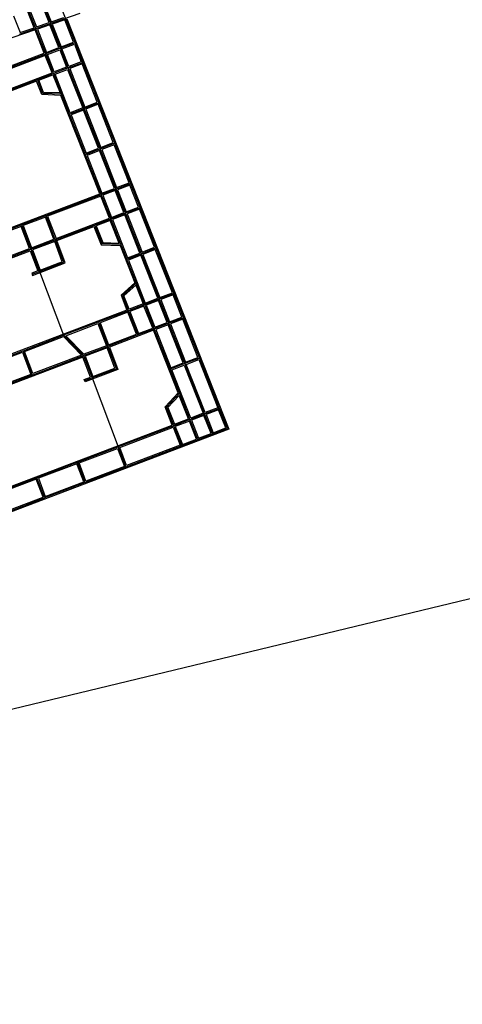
# Model space of a CAD drawing. Header units: inches. Extents: x 1 to 626000, y 0 to 7596230.
# Tile 4 of 68: x 622628 to 623647, y 7589510 to 7591776. Entities that reach past the tile are written whole.
import ezdxf

# ---------------------------------------------------------------- set-up
doc = ezdxf.new("R2010")
doc.units = ezdxf.units.IN
doc.header["$MEASUREMENT"] = 0

msp = doc.modelspace()

# ---------------------------------------------------------------- linework, layer by layer
for points in [[(619863.1, 7596229.6), (622376.4, 7596211.3), (626000.3, 7591005.9), (622022.7, 7590047.1), (622549.5, 7585576.5), (620961.9, 7582790.5), (620747.4, 7583335.4), (621199.3, 7584497.6), (622065.1, 7586183.1), (621701.6, 7589969.8), (619535.5, 7589447.7), (619057.8, 7590869.1), (619627.7, 7595272.3), (619652.8, 7595466.1), (619863.1, 7596229.6)], [(622721.9, 7591710.1), (622682, 7591811.3)], [(622716.1, 7591823), (622755.6, 7591722.8)], [(622627.3, 7591742.9), (622767.4, 7591790.9)], [(622661.6, 7591757.5), (622646.3, 7591796.2)], [(622688.3, 7591697.3), (622647.9, 7591799.6)], [(622651.5, 7591798), (622666.7, 7591759.3)], [(622695.7, 7591769.2), (622680.4, 7591807.9)], [(622685.5, 7591809.7), (622700.8, 7591770.9)], [(622613.6, 7591785), (622628.9, 7591746.3)], [(622666.7, 7591759.3), (622695.7, 7591769.2)], [(622700.8, 7591770.9), (622729.8, 7591780.9)], [(622731.8, 7591775.8), (622702.8, 7591765.9)], [(622702.8, 7591765.9), (622723.5, 7591713.5)], [(622752.1, 7591724.4), (622731.8, 7591775.8)], [(622736.9, 7591777.6), (623109.3, 7590833.3)], [(622663.6, 7591752.5), (621300.9, 7591285.4)], [(622628.9, 7591746.3), (622661.6, 7591757.5)], [(622684.8, 7591698.8), (622663.6, 7591752.5)], [(622697.7, 7591764.2), (622668.7, 7591754.2)], [(622668.7, 7591754.2), (622689.8, 7591700.7)], [(622718.4, 7591711.6), (622697.7, 7591764.2)], [(622755.6, 7591722.8), (622721.9, 7591710.1)], [(622723.5, 7591713.5), (622752.1, 7591724.4)], [(622755.6, 7591722.8), (622773.4, 7591677.7)], [(621788.2, 7591358.5), (622684.8, 7591698.8)], [(622499.8, 7591625.7), (622688.3, 7591697.3)], [(622721.9, 7591710.1), (622688.3, 7591697.3)], [(622688.3, 7591697.3), (622688.3, 7591697.3)], [(622688.3, 7591697.3), (622688.3, 7591697.3)], [(622706.1, 7591652.2), (622688.3, 7591697.3)], [(622689.8, 7591700.7), (622718.4, 7591711.6)], [(622691.8, 7591695.7), (622720.4, 7591706.6)], [(622720.4, 7591706.6), (622736.2, 7591666.5)], [(622739.7, 7591664.9), (622721.9, 7591710.1)], [(622725.4, 7591708.5), (622754.1, 7591719.4)], [(622741.3, 7591668.4), (622725.4, 7591708.5)], [(622754.1, 7591719.4), (622769.9, 7591679.3)], [(622686.7, 7591693.8), (622503.2, 7591624.1)], [(622702.6, 7591653.7), (622686.7, 7591693.8)], [(622707.6, 7591655.6), (622691.8, 7591695.7)], [(622739.7, 7591664.9), (622773.4, 7591677.7)], [(622769.9, 7591679.3), (622741.3, 7591668.4)], [(622773.4, 7591677.7), (622810.1, 7591584.7)], [(622518.5, 7591583.8), (622702.6, 7591653.7)], [(622668.7, 7591638), (622706.1, 7591652.2)], [(622739.7, 7591664.9), (622706.1, 7591652.2)], [(622743.1, 7591558.3), (622706.1, 7591652.2)], [(622736.2, 7591666.5), (622707.6, 7591655.6)], [(622709.6, 7591650.6), (622738.2, 7591661.5)], [(622738.2, 7591661.5), (622773.1, 7591573)], [(622739.7, 7591664.9), (622739.7, 7591664.9)], [(622739.7, 7591664.9), (622739.7, 7591664.9)], [(622739.7, 7591664.9), (622739.7, 7591664.9)], [(622739.7, 7591664.9), (622739.7, 7591664.9)], [(622776.6, 7591571.5), (622739.7, 7591664.9)], [(622771.9, 7591674.2), (622743.2, 7591663.4)], [(622743.2, 7591663.4), (622778.1, 7591575)], [(622806.6, 7591586.2), (622771.9, 7591674.2)], [(622517, 7591580.4), (622668.7, 7591638)], [(622667.1, 7591634.5), (622520.4, 7591578.8)], [(622679.4, 7591603.5), (622667.1, 7591634.5)], [(622681.2, 7591606.1), (622668.7, 7591638)], [(622672.2, 7591636.4), (622704.5, 7591648.7)], [(622683.1, 7591608.7), (622672.2, 7591636.4)], [(622704.5, 7591648.7), (622720.9, 7591607.3)], [(622744.6, 7591561.8), (622709.6, 7591650.6)], [(622720.9, 7591607.3), (622683.1, 7591608.7)], [(622723, 7591601.8), (622679.4, 7591603.5)], [(622724.9, 7591604.4), (622681.2, 7591606.1)], [(622812.5, 7591375), (622723, 7591601.8)], [(622776.6, 7591571.5), (622810.1, 7591584.7)], [(622778.1, 7591575), (622806.6, 7591586.2)], [(622810.1, 7591584.7), (622846.8, 7591491.7)], [(622743.1, 7591558.3), (622776.6, 7591571.5)], [(622773.1, 7591573), (622744.6, 7591561.8)], [(622775.1, 7591568), (622746.6, 7591556.7)], [(622809.8, 7591480), (622775.1, 7591568)], [(622776.6, 7591571.5), (622776.6, 7591571.5)], [(622813.3, 7591478.4), (622776.6, 7591571.5)], [(622776.6, 7591571.5), (622776.6, 7591571.5)], [(622808.6, 7591581.2), (622780.1, 7591570)], [(622780.1, 7591570), (622814.8, 7591481.9)], [(622843.3, 7591493.2), (622808.6, 7591581.2)], [(622779.8, 7591465.2), (622743.1, 7591558.3)], [(622746.6, 7591556.7), (622781.3, 7591468.7)], [(622813.3, 7591478.4), (622779.8, 7591465.2)], [(622781.3, 7591468.7), (622809.8, 7591480)], [(622811.7, 7591474.9), (622783.3, 7591463.7)], [(622846.1, 7591387.7), (622811.7, 7591474.9)], [(622846.8, 7591491.7), (622813.3, 7591478.4)], [(622871.7, 7591330.4), (622813.3, 7591478.4)], [(622814.8, 7591481.9), (622843.3, 7591493.2)], [(622845.2, 7591488.1), (622816.8, 7591476.9)], [(622816.8, 7591476.9), (622851.2, 7591389.7)], [(622879.8, 7591400.5), (622845.2, 7591488.1)], [(622846.8, 7591491.7), (622883.3, 7591399)], [(622816, 7591373.4), (622779.8, 7591465.2)], [(622783.3, 7591463.7), (622817.5, 7591376.9)], [(622816, 7591373.4), (622849.7, 7591386.2)], [(622817.5, 7591376.9), (622846.1, 7591387.7)], [(622848.1, 7591382.7), (622819.5, 7591371.9)], [(622868.1, 7591331.9), (622848.1, 7591382.7)], [(622849.7, 7591386.2), (622883.3, 7591399)], [(622851.2, 7591389.7), (622879.8, 7591400.5)], [(622881.8, 7591395.5), (622853.2, 7591384.6)], [(622853.2, 7591384.6), (622873.2, 7591333.8)], [(622901.8, 7591344.7), (622881.8, 7591395.5)], [(622883.3, 7591399), (622905.3, 7591343.2)], [(620873.7, 7590639), (622812.5, 7591375)], [(622688.8, 7591325.1), (622816, 7591373.4)], [(622814.5, 7591369.9), (622692.3, 7591323.6)], [(622834.5, 7591319.2), (622814.5, 7591369.9)], [(622816, 7591373.4), (622816, 7591373.4)], [(622816, 7591373.4), (622816, 7591373.4)], [(622816, 7591373.4), (622816, 7591373.4)], [(622816, 7591373.4), (622816, 7591373.4)], [(622816, 7591373.4), (622816, 7591373.4)], [(622816, 7591373.4), (622816, 7591373.4)], [(622816, 7591373.4), (622816, 7591373.4)], [(622816, 7591373.4), (622816, 7591373.4)], [(622816, 7591373.4), (622816, 7591373.4)], [(622816, 7591373.4), (622816, 7591373.4)], [(622838, 7591317.6), (622816, 7591373.4)], [(622819.5, 7591371.9), (622839.5, 7591321.1)], [(622905.3, 7591343.2), (622871.7, 7591330.4)], [(622873.2, 7591333.8), (622901.8, 7591344.7)], [(622903.8, 7591339.7), (622875.2, 7591328.8)], [(622938.3, 7591252.1), (622903.8, 7591339.7)], [(622905.3, 7591343.2), (622905.3, 7591343.2)], [(622905.3, 7591343.2), (622905.3, 7591343.2)], [(622905.3, 7591343.2), (622905.3, 7591343.2)], [(622905.3, 7591343.2), (622905.3, 7591343.2)], [(622905.3, 7591343.2), (622941.8, 7591250.6)], [(622688.8, 7591325.1), (622632.7, 7591303.9)], [(622687.3, 7591321.7), (622636.2, 7591302.3)], [(622706.7, 7591270.6), (622687.3, 7591321.7)], [(622710.1, 7591269.1), (622688.8, 7591325.1)], [(622688.8, 7591325.1), (622688.8, 7591325.1)], [(622692.3, 7591323.6), (622711.7, 7591272.5)], [(622711.7, 7591272.5), (622834.5, 7591319.2)], [(622800.6, 7591303.4), (622838, 7591317.6)], [(622836.5, 7591314.1), (622804.1, 7591301.8)], [(622857.1, 7591261.9), (622836.5, 7591314.1)], [(622838, 7591317.6), (622871.7, 7591330.4)], [(622838, 7591317.6), (622838, 7591317.6)], [(622838, 7591317.6), (622838, 7591317.6)], [(622838, 7591317.6), (622838, 7591317.6)], [(622874.9, 7591224.1), (622838, 7591317.6)], [(622839.5, 7591321.1), (622868.1, 7591331.9)], [(622870.1, 7591326.9), (622841.5, 7591316)], [(622841.5, 7591316), (622876.4, 7591227.6)], [(622904.8, 7591238.9), (622870.1, 7591326.9)], [(622908.4, 7591237.3), (622871.7, 7591330.4)], [(622875.2, 7591328.8), (622909.9, 7591240.9)], [(622632.7, 7591303.9), (622567.2, 7591279)], [(622631.2, 7591300.4), (622570.7, 7591277.4)], [(622650.6, 7591249.3), (622631.2, 7591300.4)], [(622632.7, 7591303.9), (622654, 7591247.8)], [(622636.2, 7591302.3), (622655.6, 7591251.2)], [(622710.1, 7591269.1), (622800.6, 7591303.4)], [(622713.6, 7591267.5), (622799.1, 7591299.9)], [(622799.1, 7591299.9), (622815.6, 7591258.1)], [(622800.6, 7591303.4), (622817.4, 7591260.7)], [(622804.1, 7591301.8), (622819.3, 7591263.3)], [(622654, 7591247.8), (622710.1, 7591269.1)], [(622655.6, 7591251.2), (622706.7, 7591270.6)], [(622729.7, 7591217.6), (622710.1, 7591269.1)], [(622733.1, 7591216.1), (622713.6, 7591267.5)], [(620896.9, 7590577.8), (622652.5, 7591244.3)], [(622588.5, 7591222.9), (622654, 7591247.8)], [(622590.1, 7591226.4), (622650.6, 7591249.3)], [(622652.5, 7591244.3), (622670.1, 7591197.9)], [(622654, 7591247.8), (622673.6, 7591196.3)], [(622708.6, 7591265.6), (622657.5, 7591246.2)], [(622657.5, 7591246.2), (622675.1, 7591199.8)], [(622726.2, 7591219), (622708.6, 7591265.6)], [(622815.6, 7591258.1), (622859.2, 7591256.4)], [(622817.4, 7591260.7), (622861.1, 7591259)], [(622819.3, 7591263.3), (622857.1, 7591261.9)], [(622859.2, 7591256.4), (622893.2, 7591170.2)], [(622908.4, 7591237.3), (622941.8, 7591250.6)], [(622909.9, 7591240.9), (622938.3, 7591252.1)], [(622940.3, 7591247.1), (622911.9, 7591235.8)], [(622979.6, 7591147.6), (622940.3, 7591247.1)], [(622941.8, 7591250.6), (622983.1, 7591146)], [(622908.4, 7591237.3), (622874.9, 7591224.1)], [(622896.5, 7591169.4), (622874.9, 7591224.1)], [(622876.4, 7591227.6), (622904.8, 7591238.9)], [(622906.8, 7591233.8), (622878.4, 7591222.6)], [(622878.4, 7591222.6), (622917.3, 7591123.9)], [(622945.9, 7591134.8), (622906.8, 7591233.8)], [(622949.4, 7591133.2), (622908.4, 7591237.3)], [(622911.9, 7591235.8), (622950.9, 7591136.7)], [(622657.7, 7591187.4), (622733.1, 7591216.1)], [(622673.6, 7591196.3), (622729.7, 7591217.6)], [(622675.1, 7591199.8), (622719, 7591216.5)], [(622719, 7591216.5), (622726.2, 7591219)], [(622670.1, 7591197.9), (622655.8, 7591192.5)], [(622655.8, 7591192.5), (622657.7, 7591187.4)], [(622656.7, 7591190), (622673.6, 7591196.3)], [(622673.6, 7591196.3), (622729.2, 7591049.7)], [(622893.2, 7591170.2), (622861.3, 7591142)], [(622896.5, 7591169.4), (622864.6, 7591141.2)], [(622867.8, 7591140.5), (622895.4, 7591164.8)], [(622895.4, 7591164.8), (622912.2, 7591122)], [(622896.5, 7591169.4), (622896.5, 7591169.4)], [(622896.5, 7591169.4), (622896.5, 7591169.4)], [(622915.8, 7591120.5), (622896.5, 7591169.4)], [(622861.3, 7591142), (622874.8, 7591107.8)], [(622864.6, 7591141.2), (622878.4, 7591106.3)], [(622879.9, 7591109.7), (622867.8, 7591140.5)], [(622915.8, 7591120.5), (622949.4, 7591133.2)], [(622917.3, 7591123.9), (622945.9, 7591134.8)], [(622949.4, 7591133.2), (622983.1, 7591146)], [(622971.4, 7591077.4), (622949.4, 7591133.2)], [(622950.9, 7591136.7), (622979.6, 7591147.6)], [(622981.5, 7591142.5), (622952.9, 7591131.7)], [(622952.9, 7591131.7), (622973, 7591080.9)], [(623001.6, 7591091.7), (622981.5, 7591142.5)], [(622983.1, 7591146), (622983.1, 7591146)], [(622983.1, 7591146), (622983.1, 7591146)], [(622983.1, 7591146), (623005.1, 7591090.2)], [(622915.8, 7591120.5), (622878.4, 7591106.3)], [(622912.2, 7591122), (622879.9, 7591109.7)], [(622914.2, 7591117), (622881.9, 7591104.7)], [(622934.3, 7591066.2), (622914.2, 7591117)], [(622915.8, 7591120.5), (622915.8, 7591120.5)], [(622915.8, 7591120.5), (622915.8, 7591120.5)], [(622915.8, 7591120.5), (622915.8, 7591120.5)], [(622937.8, 7591064.6), (622915.8, 7591120.5)], [(622947.9, 7591129.8), (622919.3, 7591118.9)], [(622919.3, 7591118.9), (622939.3, 7591068.1)], [(622967.9, 7591079), (622947.9, 7591129.8)], [(622874.8, 7591107.8), (620970.2, 7590384.8)], [(622878.4, 7591106.3), (622809.9, 7591080.3)], [(622876.8, 7591102.8), (622813.4, 7591078.7)], [(622896.9, 7591052), (622876.8, 7591102.8)], [(622878.4, 7591106.3), (622900.4, 7591050.4)], [(622881.9, 7591104.7), (622901.9, 7591053.9)], [(623005.1, 7591090.2), (622971.4, 7591077.4)], [(622973, 7591080.9), (623001.6, 7591091.7)], [(623003.5, 7591086.7), (622974.9, 7591075.9)], [(623038.3, 7590998.7), (623003.5, 7591086.7)], [(623005.1, 7591090.2), (623041.8, 7590997.2)], [(622809.9, 7591080.3), (622729.2, 7591049.7)], [(622734.1, 7591048.6), (622808.3, 7591076.8)], [(622808.3, 7591076.8), (622827.7, 7591025.7)], [(622831.2, 7591024.2), (622809.9, 7591080.3)], [(622813.4, 7591078.7), (622832.8, 7591027.7)], [(622937.8, 7591064.6), (622900.4, 7591050.4)], [(622901.9, 7591053.9), (622934.3, 7591066.2)], [(622971.4, 7591077.4), (622937.8, 7591064.6)], [(622974.5, 7590971.6), (622937.8, 7591064.6)], [(622939.3, 7591068.1), (622967.9, 7591079)], [(622969.9, 7591073.9), (622941.3, 7591063.1)], [(622941.3, 7591063.1), (622976, 7590975.1)], [(623004.6, 7590985.9), (622969.9, 7591073.9)], [(623008.1, 7590984.4), (622971.4, 7591077.4)], [(622974.9, 7591075.9), (623009.6, 7590987.8)], [(622635.8, 7591014.2), (622729.2, 7591049.7)], [(622639.2, 7591012.6), (622728.6, 7591046.5)], [(622728.6, 7591046.5), (622770.3, 7591003.9)], [(622729.2, 7591049.7), (622775.1, 7591002.9)], [(622775.8, 7591006), (622734.1, 7591048.6)], [(622900.4, 7591050.4), (622831.2, 7591024.2)], [(622832.8, 7591027.7), (622896.9, 7591052)], [(622936.2, 7591061.2), (622834.7, 7591022.6)], [(622993.1, 7590917), (622936.2, 7591061.2)], [(622775.1, 7591002.9), (622831.2, 7591024.2)], [(622827.7, 7591025.7), (622775.8, 7591006)], [(622829.6, 7591020.7), (622778.6, 7591001.3)], [(622847.2, 7590974.3), (622829.6, 7591020.7)], [(622831.2, 7591024.2), (622831.2, 7591024.2)], [(622831.2, 7591024.2), (622831.2, 7591024.2)], [(622831.2, 7591024.2), (622850.7, 7590972.8)], [(622831.2, 7591024.2), (622831.2, 7591024.2)], [(622831.2, 7591024.2), (622831.2, 7591024.2)], [(622831.2, 7591024.2), (622831.2, 7591024.2)], [(622831.2, 7591024.2), (622831.2, 7591024.2)], [(622831.2, 7591024.2), (622831.2, 7591024.2)], [(622834.7, 7591022.6), (622854.2, 7590971.2)], [(622773.5, 7590999.4), (621910.1, 7590671.6)], [(622542.3, 7590978.7), (622635.8, 7591014.2)], [(622545.7, 7590977.1), (622634.2, 7591010.7)], [(622634.2, 7591010.7), (622653.6, 7590959.6)], [(622635.8, 7591014.2), (622657.1, 7590958.1)], [(622635.8, 7591014.2), (622635.8, 7591014.2)], [(622658.6, 7590961.6), (622639.2, 7591012.6)], [(622657.1, 7590958.1), (622775.1, 7591002.9)], [(622770.3, 7591003.9), (622658.6, 7590961.6)], [(622791.1, 7590953), (622773.5, 7590999.4)], [(622775.1, 7591002.9), (622775.1, 7591002.9)], [(622775.1, 7591002.9), (622775.1, 7591002.9)], [(622775.1, 7591002.9), (622794.6, 7590951.5)], [(622775.1, 7591002.9), (622775.1, 7591002.9)], [(622775.1, 7591002.9), (622775.1, 7591002.9)], [(622775.1, 7591002.9), (622775.1, 7591002.9)], [(622775.1, 7591002.9), (622775.1, 7591002.9)], [(622775.1, 7591002.9), (622775.1, 7591002.9)], [(622775.1, 7591002.9), (622775.1, 7591002.9)], [(622775.1, 7591002.9), (622775.1, 7591002.9)], [(622775.1, 7591002.9), (622775.1, 7591002.9)], [(622778.6, 7591001.3), (622796.2, 7590954.9)], [(623041.8, 7590997.2), (623008.1, 7590984.4)], [(623009.6, 7590987.8), (623038.3, 7590998.7)], [(623041.8, 7590997.2), (623041.8, 7590997.2)], [(623041.8, 7590997.2), (623041.8, 7590997.2)], [(623041.8, 7590997.2), (623087.4, 7590881.3)], [(622850.7, 7590972.8), (622794.6, 7590951.5)], [(622796.2, 7590954.9), (622847.2, 7590974.3)], [(623008.1, 7590984.4), (622974.5, 7590971.6)], [(622976, 7590975.1), (623004.6, 7590985.9)], [(622978, 7590970), (623006.6, 7590980.9)], [(623006.6, 7590980.9), (623050.3, 7590870.1)], [(623008.1, 7590984.4), (623008.1, 7590984.4)], [(623008.1, 7590984.4), (623008.1, 7590984.4)], [(623008.1, 7590984.4), (623008.1, 7590984.4)], [(623008.1, 7590984.4), (623008.1, 7590984.4)], [(623008.1, 7590984.4), (623008.1, 7590984.4)], [(623008.1, 7590984.4), (623008.1, 7590984.4)], [(623008.1, 7590984.4), (623008.1, 7590984.4)], [(623053.8, 7590868.6), (623008.1, 7590984.4)], [(623011.6, 7590982.8), (623040.2, 7590993.7)], [(623055.3, 7590872), (623011.6, 7590982.8)], [(623040.2, 7590993.7), (623083.9, 7590882.9)], [(622657.1, 7590958.1), (622563.6, 7590922.6)], [(622653.6, 7590959.6), (622565.1, 7590926.1)], [(622776.8, 7590947.6), (622791.1, 7590953)], [(622794.6, 7590951.5), (622777.8, 7590945.1)], [(622854.2, 7590971.2), (622778.8, 7590942.6)], [(622794.6, 7590951.5), (622854.8, 7590793)], [(623020.1, 7590855.8), (622974.5, 7590971.6)], [(623021.7, 7590859.3), (622978, 7590970)], [(622778.8, 7590942.6), (622776.8, 7590947.6)], [(622962.8, 7590884.9), (622993.1, 7590917)], [(622965.9, 7590884.3), (622996.2, 7590916.4)], [(622995.3, 7590911.4), (622969, 7590883.7)], [(623016.6, 7590857.3), (622995.3, 7590911.4)], [(622979.2, 7590843.1), (622962.8, 7590884.9)], [(622982.7, 7590841.6), (622965.9, 7590884.3)], [(622969, 7590883.7), (622984.3, 7590845.1)], [(623083.9, 7590882.9), (623055.3, 7590872)], [(623020.1, 7590855.8), (623053.8, 7590868.6)], [(623050.3, 7590870.1), (623021.7, 7590859.3)], [(623052.3, 7590865.1), (623023.6, 7590854.2)], [(623068.6, 7590823.6), (623052.3, 7590865.1)], [(623053.8, 7590868.6), (623087.4, 7590881.3)], [(623072.1, 7590822), (623053.8, 7590868.6)], [(623085.9, 7590877.9), (623057.3, 7590867)], [(623057.3, 7590867), (623073.7, 7590825.5)], [(623102.3, 7590836.4), (623085.9, 7590877.9)], [(623087.4, 7590881.3), (623105.8, 7590834.8)], [(621071.2, 7590118.8), (622979.2, 7590843.1)], [(622982.7, 7590841.6), (622854.8, 7590793)], [(622858.3, 7590791.5), (622981.2, 7590838.1)], [(622981.2, 7590838.1), (622997.6, 7590796.6)], [(623020.1, 7590855.8), (622982.7, 7590841.6)], [(623001.1, 7590795.1), (622982.7, 7590841.6)], [(622984.3, 7590845.1), (623016.6, 7590857.3)], [(623018.6, 7590852.3), (622986.2, 7590840)], [(622986.2, 7590840), (623002.6, 7590798.5)], [(623035, 7590810.8), (623018.6, 7590852.3)], [(623038.5, 7590809.3), (623020.1, 7590855.8)], [(623023.6, 7590854.2), (623040, 7590812.7)], [(623073.7, 7590825.5), (623102.3, 7590836.4)], [(623109.3, 7590833.3), (621082, 7590063.7)], [(623001.1, 7590795.1), (623105.8, 7590834.8)], [(623040, 7590812.7), (623068.6, 7590823.6)], [(622761.3, 7590757.5), (622854.8, 7590793)], [(622854.8, 7590793), (622872.5, 7590746.3)], [(622854.8, 7590793), (622872.5, 7590746.3)], [(622874.1, 7590749.7), (622858.3, 7590791.5)], [(623001.1, 7590795.1), (622872.5, 7590746.3)], [(622997.6, 7590796.6), (622874.1, 7590749.7)], [(623001.1, 7590795.1), (623001.1, 7590795.1)], [(623001.1, 7590795.1), (623001.1, 7590795.1)], [(623001.1, 7590795.1), (623001.1, 7590795.1)], [(623002.6, 7590798.5), (623035, 7590810.8)], [(623038.5, 7590809.3), (623038.5, 7590809.3)], [(623038.5, 7590809.3), (623038.5, 7590809.3)], [(623038.5, 7590809.3), (623038.5, 7590809.3)], [(623038.5, 7590809.3), (623038.5, 7590809.3)], [(622764.8, 7590756), (622853.2, 7590789.5)], [(622853.2, 7590789.5), (622869, 7590747.8)], [(622761.3, 7590757.5), (622667.8, 7590722)], [(622759.7, 7590754), (622671.3, 7590720.5)], [(622775.6, 7590712.3), (622759.7, 7590754)], [(622779, 7590710.8), (622761.3, 7590757.5)], [(622780.6, 7590714.2), (622764.8, 7590756)], [(622872.5, 7590746.3), (622779, 7590710.8)], [(622869, 7590747.8), (622780.6, 7590714.2)], [(622872.5, 7590746.3), (622872.5, 7590746.3)], [(622667.8, 7590722), (622586.1, 7590691)], [(622666.2, 7590718.6), (622589.5, 7590689.4)], [(622682.1, 7590676.8), (622666.2, 7590718.6)], [(622685.5, 7590675.3), (622667.8, 7590722)], [(622671.3, 7590720.5), (622687.1, 7590678.8)], [(622779, 7590710.8), (622685.5, 7590675.3)], [(622687.1, 7590678.8), (622775.6, 7590712.3)], [(622779, 7590710.8), (622779, 7590710.8)], [(622779, 7590710.8), (622779, 7590710.8)], [(622603.8, 7590644.2), (622685.5, 7590675.3)], [(622605.4, 7590647.7), (622682.1, 7590676.8)]]:
    msp.add_lwpolyline(points)

doc.saveas('drawing.dxf')
